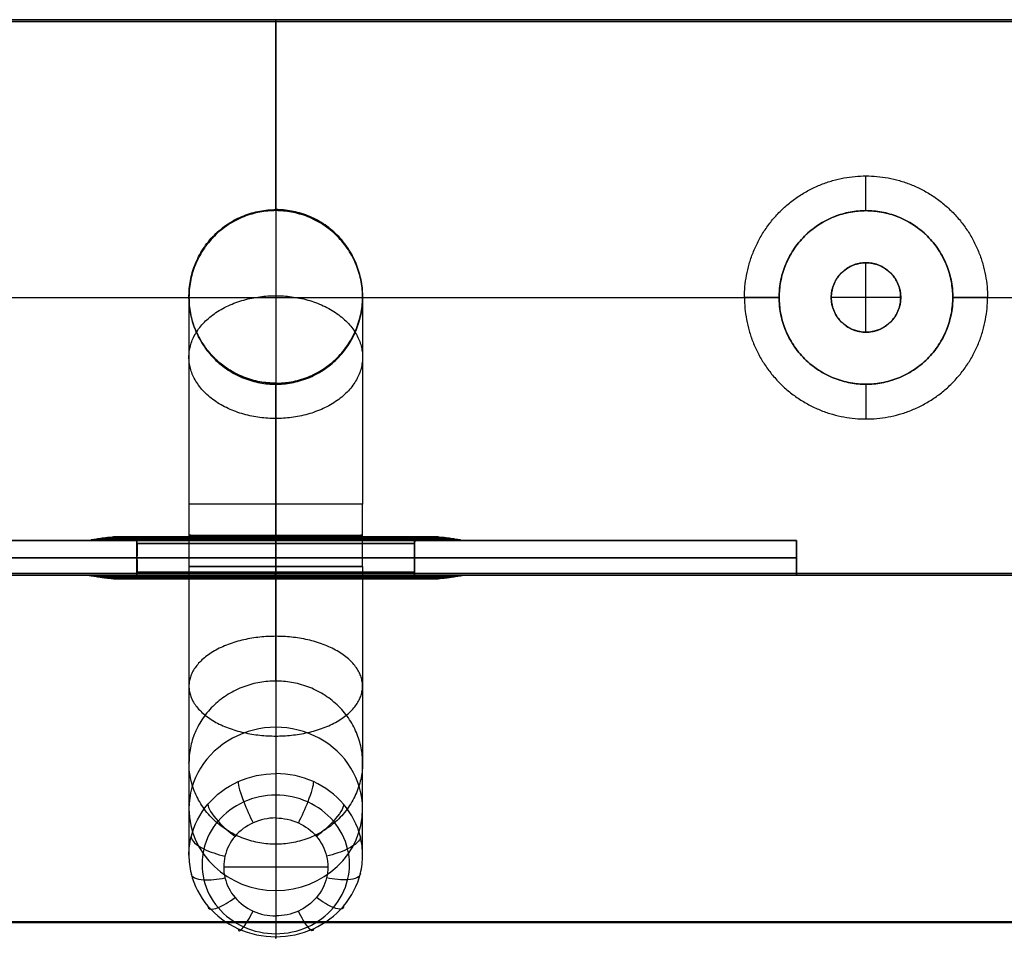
# Model space of a CAD drawing. Header units: millimetres. Extents: x -413 to 413, y -277 to 20.
# Tile 21 of 32: x 352 to 380, y -271 to -244. Entities that reach past the tile are written whole.
import ezdxf

# ---------------------------------------------------------------- set-up
doc = ezdxf.new("R2010")
doc.units = ezdxf.units.MM
doc.layers.add('Défaut', color=7, linetype='Continuous', true_color=0x000000)

# ---------------------------------------------------------------- blocks, each defined once
blk = doc.blocks.new('Cabinet Top Panel v6')
at = {"layer": 'Défaut'}
for p, q in [((376, -118, 5), (376, -116, 5)), ((376, -116, 5), (376, -116)), ((377, -117, 5), (375, -117, 5)), ((376, -118, 5), (376, -118)), ((-400, -135, 8), (400, -135, 8))]:
    blk.add_line(p, q, dxfattribs=at)
at = {"layer": 'Défaut', "extrusion": (0, 0, -1)}
for start, end in [(0, 180), (180, 0)]:
    blk.add_arc((-376, -117, -2.5), 1, start, end, dxfattribs=at)
at = {"layer": 'Défaut'}
for points in [[(377, -117), (377, -116), (376, -116), (375, -116), (375, -117)], [(375, -117, 5), (375, -116, 5), (376, -116, 5), (377, -116, 5), (377, -117, 5)], [(377, -117, 5), (377, -118, 5), (376, -118, 5), (375, -118, 5), (375, -117, 5)], [(375, -117), (375, -118), (376, -118), (377, -118), (377, -117)]]:
    blk.add_rational_spline(points, [1, 0.707106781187, 1, 0.707106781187, 1], degree=2, knots=[-4, -4, -4, -2, -2, 0, 0, 0], dxfattribs=at)
for points in [[(375, -117, 5), (375, -117, 2.5), (375, -117)], [(377, -117), (377, -117, 2.5), (377, -117, 5)], [(-400, -135), (0, -135), (400, -135)], [(400, -135, 16), (0, -135, 16), (-400, -135, 16)]]:
    blk.add_open_spline(points, degree=2, dxfattribs=at)
blk = doc.blocks.new('Cabinet Bottom Panel v2')
at = {"layer": 'Défaut'}
blk.add_line((-400, -135, 8), (400, -135, 8), dxfattribs=at)
for points in [[(-400, -135), (0, -135), (400, -135)], [(400, -135, 16), (0, -135, 16), (-400, -135, 16)]]:
    blk.add_open_spline(points, degree=2, dxfattribs=at)
blk = doc.blocks.new('Welded hook extended v1')
at = {"layer": 'Défaut'}
for p, q in [((-14.5, 2), (14.5, 2)), ((0, 2, -7.95), (0, 2, 7.95)), ((17, 2, 2.5), (17, 1, 2.5)), ((17, 2, -2.5), (17, 1, -2.5)), ((19.5, 2), (24.95, 2)), ((-0.025, 0.05, 8), (-0.025, 1.95, 8)), ((0, 0.05, -8), (0, 1.95, -8)), ((-25, 1, 8), (24.95, 1, 8)), ((24.95, 1, -8), (-24.95, 1, -8)), ((-13.5, 0), (-2.5, 0)), ((0, 0.001, -2.5), (0, -15, -2.531)), ((0, 0, 7.95), (0, 0, 2.5)), ((0, 0, -2.5), (0, 0, -7.95)), ((2.5, 0), (13.5, 0)), ((20.5, 0), (24.95, 0)), ((0, -0.001, 2.5), (0, -15, 2.469)), ((0, -8.298, 14.991), (0, -9.318, 17.812)), ((-1.5, -8.808, 16.401), (1.5, -8.808, 16.401)), ((0, -16.218, 11.046), (0, -8.896, 13.711)), ((-2.5, -16.251, 13.695), (-2.5, -9.748, 16.061)), ((0, -17.918, 15.748), (0, -10.6, 18.412)), ((0, -18.512, 5.957), (0, -18.516, 7.747)), ((0, -23.512, 5.957), (0, -23.516, 7.747))]:
    blk.add_line(p, q, dxfattribs=at)
at = {"layer": 'Défaut', "extrusion": (1, 0, 0)}
for centre, start, end in [((1.95, 7.95, -0.025), 0, 90), ((0.05, -7.95), 180, 270)]:
    blk.add_arc(centre, 0.05, start, end, dxfattribs=at)
at = {"layer": 'Défaut', "extrusion": (-1, 0, 0)}
for centre, start, end in [((-1.95, -7.95), 180, 270), ((-0.05, 7.95, 0.025), 0, 90)]:
    blk.add_arc(centre, 0.05, start, end, dxfattribs=at)
at = {"layer": 'Défaut', "extrusion": (0, -1, 0)}
for start, end in [(0, 180), (180, 0)]:
    blk.add_arc((17, 0, -1.5), 2.5, start, end, dxfattribs=at)
at = {"layer": 'Défaut', "extrusion": (0, -0.999998, -0.002041)}
for centre, start, end in [((0, 0, 7.497), 0.0001, 179.9999), ((0, 0, 7.503), 180.0001, 359.9999)]:
    blk.add_arc(centre, 2.5, start, end, dxfattribs=at)
at = {"layer": 'Défaut', "extrusion": (0, 0.939693, 0.34202)}
for centre, start, end in [((0, 18.427, -7.563), 180.0001, 0.0004), ((0, 18.427, -7.559), 0.0007, 179.9999)]:
    blk.add_arc(centre, 2.5, start, end, dxfattribs=at)
at = {"layer": 'Défaut', "extrusion": (0, -0.002041, 0.999998)}
for centre, start, end in [((0, -21, 6.892), 0.0001, 179.9999), ((0, -21, 6.897), 180.0001, 359.9999)]:
    blk.add_arc(centre, 2.5, start, end, dxfattribs=at)
at = {"layer": 'Défaut'}
for points, degree in [([(24.95, 2, 7.95), (0, 2, 7.95), (-24.95, 2, 7.95)], 2), ([(-24.95, 2, -7.95), (0, 2, -7.95), (24.95, 2, -7.95)], 2), ([(14.5, 2), (14.5, 1.5), (14.5, 1)], 2), ([(19.5, 1), (19.5, 1.5), (19.5, 2)], 2), ([(-25, 1.95, 8), (-0.025, 1.95, 8), (24.95, 1.95, 8)], 2), ([(24.95, 1.95, -8), (0, 1.95, -8), (-24.95, 1.95, -8)], 2), ([(14.5, 1), (14, 0.5), (13.5, 0)], 2), ([(17, 1, -2.5), (17, 0.5, -3), (17, 0, -3.5)], 2), ([(17, 1, 2.5), (17, 0.5, 3), (17, 0, 3.5)], 2), ([(20.5, 0), (20, 0.5), (19.5, 1)], 2), ([(24.95, 0.05, 8), (-0.025, 0.05, 8), (-25, 0.05, 8)], 2), ([(-24.95, 0.05, -8), (0, 0.05, -8), (24.95, 0.05, -8)], 2), ([(24.95, 0, 7.95), (0, 0, 7.95), (-24.95, 0, 7.95)], 2), ([(-24.95, 0, -7.95), (0, 0, -7.95), (24.95, 0, -7.95)], 2), ([(-2.5, 0), (-2.5, -7.5, -0.015), (-2.5, -15, -0.031)], 2), ([(2.5, -15, -0.031), (2.5, -7.5, -0.015), (2.5, 0)], 2), ([(0, -8.29, 14.331), (-0.318, -8.29, 14.331), (-0.952, -8.34, 14.467), (-1.717, -8.547, 15.04), (-2.141, -8.847, 15.868), (-2.142, -9.179, 16.787), (-1.717, -9.479, 17.615), (-0.953, -9.687, 18.189), (-0.318, -9.736, 18.325), (0, -9.736, 18.325)], 3), ([(0, -8.298, 14.991), (-0.224, -8.298, 14.991), (-0.673, -8.332, 15.087), (-1.213, -8.479, 15.492), (-1.512, -8.69, 16.077), (-1.513, -8.925, 16.726), (-1.213, -9.137, 17.311), (-0.673, -9.283, 17.716), (-0.224, -9.318, 17.812), (0, -9.318, 17.812)], 3), ([(0, -9.736, 18.325), (0.318, -9.736, 18.325), (0.953, -9.687, 18.189), (1.717, -9.479, 17.615), (2.142, -9.179, 16.787), (2.141, -8.847, 15.868), (1.717, -8.547, 15.04), (0.953, -8.34, 14.467), (0.318, -8.29, 14.331), (0, -8.29, 14.331)], 3), ([(0, -8.298, 14.991), (0.224, -8.298, 14.991), (0.673, -8.332, 15.087), (1.213, -8.479, 15.492), (1.512, -8.69, 16.077), (1.513, -8.925, 16.726), (1.213, -9.137, 17.311), (0.673, -9.283, 17.716), (0.224, -9.318, 17.812), (0, -9.318, 17.812)], 3), ([(-2.5, -17.068, 13.397), (-2.5, -13.408, 14.729), (-2.5, -9.748, 16.061)], 2), ([(2.5, -9.748, 16.061), (2.5, -13.408, 14.729), (2.5, -17.068, 13.397)], 2), ([(-2.5, -21.012, 5.957), (-2.5, -21.014, 6.852), (-2.5, -21.016, 7.747)], 2), ([(2.5, -21.016, 7.747), (2.5, -21.014, 6.852), (2.5, -21.012, 5.957)], 2)]:
    blk.add_open_spline(points, degree=degree, dxfattribs=at)
for points, weights, knots in [([(19.5, 2), (19.5, 2, 2.5), (17, 2, 2.5), (14.5, 2, 2.5), (14.5, 2)], [1, 0.707106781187, 1, 0.707106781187, 1], [-10, -10, -10, -5, -5, 0, 0, 0]), ([(14.5, 2), (14.5, 2, -2.5), (17, 2, -2.5), (19.5, 2, -2.5), (19.5, 2)], [1, 0.707106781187, 1, 0.707106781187, 1], [-10, -10, -10, -5, -5, 0, 0, 0]), ([(19.5, 1), (19.5, 1, -2.5), (17, 1, -2.5), (14.5, 1, -2.5), (14.5, 1)], [1, 0.707106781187, 1, 0.707106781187, 1], [0, 0, 0, 5, 5, 10, 10, 10]), ([(14.5, 1), (14.5, 1, 2.5), (17, 1, 2.5), (19.5, 1, 2.5), (19.5, 1)], [1, 0.707106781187, 1, 0.707106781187, 1], [-10, -10, -10, -5, -5, 0, 0, 0]), ([(-2.5, 0), (-2.5, 0, 2.5), (0, 0, 2.5), (2.5, 0, 2.5), (2.5, 0)], [1, 0.707106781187, 1, 0.707106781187, 1], [0, 0, 0, 5, 5, 10, 10, 10]), ([(2.5, 0), (2.5, 0, -2.5), (0, 0, -2.5), (-2.5, 0, -2.5), (-2.5, 0)], [1, 0.707106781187, 1, 0.707106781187, 1], [0, 0, 0, 5, 5, 10, 10, 10]), ([(13.5, 0), (13.5, 0, -3.5), (17, 0, -3.5), (20.5, 0, -3.5), (20.5, 0)], [1, 0.707106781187, 1, 0.707106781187, 1], [0, 0, 0, 7, 7, 14, 14, 14]), ([(13.5, 0), (13.5, 0, 3.5), (17, 0, 3.5), (20.5, 0, 3.5), (20.5, 0)], [1, 0.707106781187, 1, 0.707106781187, 1], [-14, -14, -14, -7, -7, 0, 0, 0]), ([(0, -17.478, 3.486), (-2.5, -17.478, 3.486), (-2.5, -19.246, 1.718), (-2.5, -21.014, -0.05), (0, -21.014, -0.05)], [0.853553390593, 0.603553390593, 0.853553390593, 0.603553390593, 0.853553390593], [-3.141593, -3.141593, -3.141593, -1.570796, -1.570796, 0, 0, 0]), ([(0, -21.014, -0.05), (2.5, -21.014, -0.05), (2.5, -19.246, 1.718), (2.5, -17.478, 3.486), (0, -17.478, 3.486)], [0.853553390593, 0.603553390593, 0.853553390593, 0.603553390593, 0.853553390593], [0, 0, 0, 1.570796, 1.570796, 3.141593, 3.141593, 3.141593]), ([(0, -17.888, 9.759), (-2.5, -17.888, 9.759), (-2.5, -19.934, 11.195), (-2.5, -21.981, 12.631), (0, -21.981, 12.631)], [0.90928314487, 0.642960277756, 0.90928314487, 0.642960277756, 0.90928314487], [-3.141593, -3.141593, -3.141593, -1.570796, -1.570796, 0, 0, 0]), ([(0, -21.981, 12.631), (2.5, -21.981, 12.631), (2.5, -19.934, 11.195), (2.5, -17.888, 9.759), (0, -17.888, 9.759)], [0.90928314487, 0.642960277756, 0.90928314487, 0.642960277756, 0.90928314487], [0, 0, 0, 1.570796, 1.570796, 3.141593, 3.141593, 3.141593])]:
    blk.add_rational_spline(points, weights, degree=2, knots=knots, dxfattribs=at)
for points, knots in [([(-1.955, -9.217, 14.596), (-1.955, -8.936, 14.698), (-1.758, -8.503, 15.021), (-1.348, -8.442, 15.39), (-1.173, -8.49, 15.522)], [0, 0, 0, 0, 0.571429, 1, 1, 1, 1]), ([(-1.085, -8.98, 13.944), (-1.085, -8.699, 14.046), (-0.975, -8.29, 14.435), (-0.748, -8.279, 14.941), (-0.651, -8.348, 15.131)], [0, 0, 0, 0, 0.571429, 1, 1, 1, 1]), ([(1.085, -8.98, 13.944), (1.085, -8.699, 14.046), (0.975, -8.29, 14.435), (0.748, -8.279, 14.941), (0.651, -8.348, 15.131)], [0, 0, 0, 0, 0.571429, 1, 1, 1, 1]), ([(1.955, -9.217, 14.596), (1.955, -8.936, 14.698), (1.758, -8.503, 15.021), (1.348, -8.442, 15.39), (1.173, -8.49, 15.522)], [0, 0, 0, 0, 0.571429, 1, 1, 1, 1]), ([(-2.437, -9.558, 15.538), (-2.437, -9.277, 15.64), (-2.192, -8.809, 15.869), (-1.681, -8.677, 16.041), (-1.462, -8.694, 16.088)], [0, 0, 0, 0, 0.571429, 1, 1, 1, 1]), ([(2.437, -9.559, 15.538), (2.437, -9.277, 15.64), (2.192, -8.809, 15.869), (1.681, -8.677, 16.041), (1.462, -8.694, 16.088)], [0, 0, 0, 0, 0.571429, 1, 1, 1, 1]), ([(-2.5, -9.748, 16.061), (-2.5, -9.684, 15.886), (-2.437, -9.493, 15.358), (-2.022, -9.199, 14.546), (-1.122, -8.954, 13.872), (-0.374, -8.896, 13.711), (0, -8.896, 13.711)], [-4.002099, -4.002099, -4.002099, -4.002099, -3.430343, -2.286896, -1.143448, 0, 0, 0, 0]), ([(-2.438, -9.938, 16.584), (-2.438, -9.656, 16.686), (-2.193, -9.15, 16.81), (-1.681, -8.938, 16.762), (-1.463, -8.921, 16.715)], [0, 0, 0, 0, 0.571429, 1, 1, 1, 1]), ([(2.5, -9.748, 16.061), (2.5, -9.684, 15.886), (2.437, -9.493, 15.358), (2.022, -9.199, 14.546), (1.122, -8.954, 13.872), (0.374, -8.896, 13.711), (0, -8.896, 13.711)], [0, 0, 0, 0, 0.571675, 1.715143, 2.858611, 4.002079, 4.002079, 4.002079, 4.002079]), ([(2.438, -9.938, 16.584), (2.438, -9.656, 16.686), (2.193, -9.15, 16.81), (1.681, -8.938, 16.762), (1.463, -8.921, 16.715)], [0, 0, 0, 0, 0.571429, 1, 1, 1, 1]), ([(-1.955, -10.279, 17.527), (-1.955, -9.998, 17.629), (-1.759, -9.457, 17.658), (-1.348, -9.173, 17.413), (-1.173, -9.126, 17.281)], [0, 0, 0, 0, 0.571429, 1, 1, 1, 1]), ([(-1.085, -10.516, 18.179), (-1.085, -10.235, 18.282), (-0.976, -9.669, 18.245), (-0.748, -9.336, 17.863), (-0.651, -9.267, 17.672)], [0, 0, 0, 0, 0.571429, 1, 1, 1, 1]), ([(0, -9.318, 17.812), (0, -9.394, 18.023), (0, -9.745, 18.455), (0, -10.319, 18.514), (0, -10.6, 18.412)], [0, 0, 0, 0, 0.710201, 1.657136, 1.657136, 1.657136, 1.657136]), ([(1.085, -10.516, 18.179), (1.085, -10.235, 18.282), (0.976, -9.669, 18.245), (0.748, -9.336, 17.863), (0.651, -9.267, 17.673)], [0, 0, 0, 0, 0.571429, 1, 1, 1, 1]), ([(1.955, -10.279, 17.527), (1.955, -9.998, 17.629), (1.759, -9.457, 17.658), (1.348, -9.173, 17.413), (1.173, -9.126, 17.281)], [0, 0, 0, 0, 0.571429, 1, 1, 1, 1]), ([(-2.5, -9.748, 16.061), (-2.5, -9.812, 16.237), (-2.438, -10.003, 16.765), (-2.021, -10.298, 17.577), (-1.122, -10.542, 18.251), (-0.374, -10.6, 18.412), (0, -10.6, 18.412)], [0, 0, 0, 0, 0.571706, 1.71518, 2.858655, 4.00213, 4.00213, 4.00213, 4.00213]), ([(0, -10.6, 18.412), (0.374, -10.6, 18.412), (1.122, -10.542, 18.252), (2.021, -10.298, 17.577), (2.438, -10.003, 16.765), (2.5, -9.812, 16.237), (2.5, -9.748, 16.061)], [0, 0, 0, 0, 1.143481, 2.286962, 3.430443, 4.002243, 4.002243, 4.002243, 4.002243])]:
    blk.add_open_spline(points, degree=3, knots=knots, dxfattribs=at)
for points, weights in [([(0, -8.896, 13.711), (0, -7.958, 14.052), (0, -8.298, 14.991)], [1, 0.707828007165, 1]), ([(0, -15, 2.469), (-2.5, -15, 2.469), (-2.5, -15, -0.031)], [1, 0.707106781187, 1]), ([(-2.5, -15, -0.031), (-2.5, -15, -2.531), (0, -15, -2.531)], [1, 0.707106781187, 1]), ([(-2.5, -15, -0.031), (-2.5, -21, -0.043), (-2.5, -21.012, 5.957)], [1, 0.707106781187, 1]), ([(0, -15, -2.531), (0, -23.5, -2.543), (0, -23.512, 5.957)], [1, 0.707106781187, 1]), ([(0, -18.512, 5.957), (0, -18.5, 2.457), (0, -15, 2.469)], [1, 0.707106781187, 1]), ([(2.5, -15, -0.031), (2.5, -15, -2.531), (0, -15, -2.531)], [1, 0.707106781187, 1]), ([(0, -15, 2.469), (2.5, -15, 2.469), (2.5, -15, -0.031)], [1, 0.707106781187, 1]), ([(2.5, -15, -0.031), (2.5, -21, -0.043), (2.5, -21.012, 5.957)], [1, 0.707106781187, 1]), ([(0, -16.218, 11.046), (-2.5, -16.218, 11.046), (-2.5, -17.068, 13.397)], [1, 0.707106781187, 1]), ([(0, -16.218, 11.046), (0, -18.524, 10.203), (0, -18.516, 7.747)], [1, 0.818566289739, 1]), ([(2.5, -17.068, 13.397), (2.5, -16.218, 11.046), (0, -16.218, 11.046)], [1, 0.707106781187, 1]), ([(0, -17.918, 15.748), (-2.5, -17.918, 15.748), (-2.5, -17.068, 13.397)], [1, 0.707106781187, 1]), ([(-2.5, -21.016, 7.747), (-2.5, -21.024, 11.957), (-2.5, -17.068, 13.397)], [1, 0.818566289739, 1]), ([(2.5, -17.068, 13.397), (2.5, -17.918, 15.748), (0, -17.918, 15.748)], [1, 0.707106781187, 1]), ([(2.5, -21.016, 7.747), (2.5, -21.024, 11.957), (2.5, -17.068, 13.397)], [1, 0.818566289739, 1]), ([(0, -23.516, 7.747), (0, -23.524, 13.711), (0, -17.918, 15.748)], [1, 0.818566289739, 1]), ([(0, -18.512, 5.957), (-2.5, -18.512, 5.957), (-2.5, -21.012, 5.957)], [1, 0.707106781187, 1]), ([(0, -18.516, 7.747), (-2.5, -18.516, 7.747), (-2.5, -21.016, 7.747)], [1, 0.707106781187, 1]), ([(2.5, -21.012, 5.957), (2.5, -18.512, 5.957), (0, -18.512, 5.957)], [1, 0.707106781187, 1]), ([(0, -18.516, 7.747), (2.5, -18.516, 7.747), (2.5, -21.016, 7.747)], [1, 0.707106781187, 1]), ([(0, -23.512, 5.957), (-2.5, -23.512, 5.957), (-2.5, -21.012, 5.957)], [1, 0.707106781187, 1]), ([(-2.5, -21.016, 7.747), (-2.5, -23.516, 7.747), (0, -23.516, 7.747)], [1, 0.707106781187, 1]), ([(2.5, -21.012, 5.957), (2.5, -23.512, 5.957), (0, -23.512, 5.957)], [1, 0.707106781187, 1]), ([(2.5, -21.016, 7.747), (2.5, -23.516, 7.747), (0, -23.516, 7.747)], [1, 0.707106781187, 1])]:
    blk.add_rational_spline(points, weights, degree=2, dxfattribs=at)
blk = doc.blocks.new('curtain eyelet v3')
at = {"layer": 'Défaut'}
for points, degree in [([(-5.4, 1), (-5.397, 1.001), (-5.388, 1.002), (-5.368, 1.006), (-5.327, 1.014), (-5.248, 1.028), (-5.143, 1.047), (-5.01, 1.069), (-4.853, 1.09), (-4.677, 1.106), (-4.49, 1.11), (-4.337, 1.101), (-4.223, 1.084), (-4.148, 1.069), (-4.11, 1.06)], 5), ([(-3.994, 0.913), (-3.997, 0.458), (-4, 0.002)], 2), ([(0, 1.06, -4.11), (0, 1.069, -4.148), (0, 1.084, -4.223), (0, 1.101, -4.337), (0, 1.11, -4.49), (0, 1.106, -4.677), (0, 1.09, -4.853), (0, 1.069, -5.01), (0, 1.047, -5.143), (0, 1.028, -5.248), (0, 1.014, -5.327), (0, 1.006, -5.368), (0, 1.002, -5.388), (0, 1.001, -5.397), (0, 1, -5.4)], 5), ([(0, 1.06, 4.11), (0, 1.069, 4.148), (0, 1.084, 4.223), (0, 1.101, 4.337), (0, 1.11, 4.49), (0, 1.106, 4.677), (0, 1.09, 4.853), (0, 1.069, 5.01), (0, 1.047, 5.143), (0, 1.028, 5.248), (0, 1.014, 5.327), (0, 1.006, 5.368), (0, 1.002, 5.388), (0, 1.001, 5.397), (0, 1, 5.4)], 5), ([(0, 0.913, -3.994), (0, 0.458, -3.997), (0, 0.002, -4)], 2), ([(0, 0.913, 3.994), (0, 0.458, 3.997), (0, 0.002, 4)], 2), ([(4, 0.002), (3.997, 0.458), (3.994, 0.913)], 2), ([(4.11, 1.06), (4.148, 1.069), (4.223, 1.084), (4.337, 1.101), (4.49, 1.11), (4.677, 1.106), (4.853, 1.09), (5.01, 1.069), (5.143, 1.047), (5.248, 1.028), (5.327, 1.014), (5.368, 1.006), (5.388, 1.002), (5.397, 1.001), (5.4, 1)], 5)]:
    blk.add_open_spline(points, degree=degree, dxfattribs=at)
for points, weights, knots in [([(5.4, 1), (5.4, 1, -5.4), (0, 1, -5.4), (-5.4, 1, -5.4), (-5.4, 1)], [1, 0.707106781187, 1, 0.707106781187, 1], [3.141593, 3.141593, 3.141593, 4.712389, 4.712389, 6.283185, 6.283185, 6.283185]), ([(-5.4, 1), (-5.4, 1, 5.4), (0, 1, 5.4), (5.4, 1, 5.4), (5.4, 1)], [1, 0.707106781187, 1, 0.707106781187, 1], [0, 0, 0, 1.570796, 1.570796, 3.141593, 3.141593, 3.141593]), ([(5.372, 1.005), (5.372, 1.005, -5.372), (0, 1.005, -5.372), (-5.372, 1.005, -5.372), (-5.372, 1.005)], [1, 0.707106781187, 1, 0.707106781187, 1], [3.141593, 3.141593, 3.141593, 4.712389, 4.712389, 6.283185, 6.283185, 6.283185]), ([(-5.372, 1.005), (-5.372, 1.005, 5.372), (0, 1.005, 5.372), (5.372, 1.005, 5.372), (5.372, 1.005)], [1, 0.707106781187, 1, 0.707106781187, 1], [0, 0, 0, 1.570796, 1.570796, 3.141593, 3.141593, 3.141593]), ([(5.32, 1.015), (5.32, 1.015, -5.32), (0, 1.015, -5.32), (-5.32, 1.015, -5.32), (-5.32, 1.015)], [1, 0.707106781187, 1, 0.707106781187, 1], [3.141593, 3.141593, 3.141593, 4.712389, 4.712389, 6.283185, 6.283185, 6.283185]), ([(-5.32, 1.015), (-5.32, 1.015, 5.32), (0, 1.015, 5.32), (5.32, 1.015, 5.32), (5.32, 1.015)], [1, 0.707106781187, 1, 0.707106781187, 1], [0, 0, 0, 1.570796, 1.570796, 3.141593, 3.141593, 3.141593]), ([(5.242, 1.029), (5.242, 1.029, -5.242), (0, 1.029, -5.242), (-5.242, 1.029, -5.242), (-5.242, 1.029)], [1, 0.707106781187, 1, 0.707106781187, 1], [3.141593, 3.141593, 3.141593, 4.712389, 4.712389, 6.283185, 6.283185, 6.283185]), ([(-5.242, 1.029), (-5.242, 1.029, 5.242), (0, 1.029, 5.242), (5.242, 1.029, 5.242), (5.242, 1.029)], [1, 0.707106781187, 1, 0.707106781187, 1], [0, 0, 0, 1.570796, 1.570796, 3.141593, 3.141593, 3.141593]), ([(5.136, 1.048), (5.136, 1.048, -5.136), (0, 1.048, -5.136), (-5.136, 1.048, -5.136), (-5.136, 1.048)], [1, 0.707106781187, 1, 0.707106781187, 1], [3.141593, 3.141593, 3.141593, 4.712389, 4.712389, 6.283185, 6.283185, 6.283185]), ([(-5.136, 1.048), (-5.136, 1.048, 5.136), (0, 1.048, 5.136), (5.136, 1.048, 5.136), (5.136, 1.048)], [1, 0.707106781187, 1, 0.707106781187, 1], [0, 0, 0, 1.570796, 1.570796, 3.141593, 3.141593, 3.141593]), ([(5.004, 1.069), (5.004, 1.069, -5.004), (0, 1.069, -5.004), (-5.004, 1.069, -5.004), (-5.004, 1.069)], [1, 0.707106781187, 1, 0.707106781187, 1], [3.141593, 3.141593, 3.141593, 4.712389, 4.712389, 6.283185, 6.283185, 6.283185]), ([(-5.004, 1.069), (-5.004, 1.069, 5.004), (0, 1.069, 5.004), (5.004, 1.069, 5.004), (5.004, 1.069)], [1, 0.707106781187, 1, 0.707106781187, 1], [0, 0, 0, 1.570796, 1.570796, 3.141593, 3.141593, 3.141593]), ([(4.848, 1.089), (4.848, 1.089, -4.848), (0, 1.089, -4.848), (-4.848, 1.089, -4.848), (-4.848, 1.089)], [1, 0.707106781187, 1, 0.707106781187, 1], [3.141593, 3.141593, 3.141593, 4.712389, 4.712389, 6.283185, 6.283185, 6.283185]), ([(-4.848, 1.089), (-4.848, 1.089, 4.848), (0, 1.089, 4.848), (4.848, 1.089, 4.848), (4.848, 1.089)], [1, 0.707106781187, 1, 0.707106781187, 1], [0, 0, 0, 1.570796, 1.570796, 3.141593, 3.141593, 3.141593]), ([(4.674, 1.103), (4.674, 1.103, -4.674), (0, 1.103, -4.674), (-4.674, 1.103, -4.674), (-4.674, 1.103)], [1, 0.707106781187, 1, 0.707106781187, 1], [3.141593, 3.141593, 3.141593, 4.712389, 4.712389, 6.283185, 6.283185, 6.283185]), ([(-4.674, 1.103), (-4.674, 1.103, 4.674), (0, 1.103, 4.674), (4.674, 1.103, 4.674), (4.674, 1.103)], [1, 0.707106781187, 1, 0.707106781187, 1], [0, 0, 0, 1.570796, 1.570796, 3.141593, 3.141593, 3.141593]), ([(4.489, 1.106), (4.489, 1.106, -4.489), (0, 1.106, -4.489), (-4.489, 1.106, -4.489), (-4.489, 1.106)], [1, 0.707106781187, 1, 0.707106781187, 1], [3.141593, 3.141593, 3.141593, 4.712389, 4.712389, 6.283185, 6.283185, 6.283185]), ([(-4.489, 1.106), (-4.489, 1.106, 4.489), (0, 1.106, 4.489), (4.489, 1.106, 4.489), (4.489, 1.106)], [1, 0.707106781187, 1, 0.707106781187, 1], [0, 0, 0, 1.570796, 1.570796, 3.141593, 3.141593, 3.141593]), ([(4.3, 1.093), (4.3, 1.093, -4.3), (0, 1.093, -4.3), (-4.3, 1.093, -4.3), (-4.3, 1.093)], [1, 0.707106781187, 1, 0.707106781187, 1], [3.141593, 3.141593, 3.141593, 4.712389, 4.712389, 6.283185, 6.283185, 6.283185]), ([(-4.3, 1.093), (-4.3, 1.093, 4.3), (0, 1.093, 4.3), (4.3, 1.093, 4.3), (4.3, 1.093)], [1, 0.707106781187, 1, 0.707106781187, 1], [0, 0, 0, 1.570796, 1.570796, 3.141593, 3.141593, 3.141593]), ([(-4.11, 1.06), (-3.994, 1.033), (-3.994, 0.914), (-3.994, 0.914), (-3.994, 0.913)], [0.922653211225, 0.752957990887, 1, 0.998716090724, 0.997443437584], [0.2725047, 0.2725047, 0.2725047, 0.4712389, 0.4712389, 0.4722717, 0.4722717, 0.4722717]), ([(0, 0.914, -3.994), (-3.994, 0.914, -3.994), (-3.994, 0.914), (-3.994, 0.914, 3.994), (0, 0.914, 3.994)], [1, 0.707106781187, 1, 0.707106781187, 1], [13.019835, 13.019835, 13.019835, 19.529752, 19.529752, 26.03967, 26.03967, 26.03967]), ([(0, 0.914, 3.994), (3.994, 0.914, 3.994), (3.994, 0.914), (3.994, 0.914, -3.994), (0, 0.914, -3.994)], [1, 0.707106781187, 1, 0.707106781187, 1], [0, 0, 0, 6.509917, 6.509917, 13.019835, 13.019835, 13.019835]), ([(4.11, 1.06), (3.994, 1.033), (3.994, 0.914), (3.994, 0.914), (3.994, 0.913)], [0.922653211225, 0.752957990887, 1, 0.998716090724, 0.997443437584], [0.2725047, 0.2725047, 0.2725047, 0.4712389, 0.4712389, 0.4722717, 0.4722717, 0.4722717]), ([(-4, 0.002), (-4, 0.002, -4), (0, 0.002, -4), (4, 0.002, -4), (4, 0.002)], [1, 0.707106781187, 1, 0.707106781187, 1], [0, 0, 0, 7.999999, 7.999999, 15.999998, 15.999998, 15.999998]), ([(4, 0.002), (4, 0.002, 4), (0, 0.002, 4), (-4, 0.002, 4), (-4, 0.002)], [1, 0.707106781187, 1, 0.707106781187, 1], [0, 0, 0, 7.999999, 7.999999, 15.999998, 15.999998, 15.999998])]:
    blk.add_rational_spline(points, weights, degree=2, knots=knots, dxfattribs=at)
for points, weights in [([(-4.11, 1.06), (-4.11, 1.06, -4.11), (0, 1.06, -4.11)], [1, 0.707106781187, 1]), ([(-4.11, 1.06), (-4.11, 1.06, 4.11), (0, 1.06, 4.11)], [1, 0.707106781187, 1]), ([(0, 0.913, 3.994), (-3.994, 0.913, 3.994), (-3.994, 0.913)], [1, 0.707106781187, 1]), ([(-3.994, 0.913), (-3.994, 0.913, -3.994), (0, 0.913, -3.994)], [1, 0.707106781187, 1]), ([(0, 1.06, -4.11), (4.11, 1.06, -4.11), (4.11, 1.06)], [1, 0.707106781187, 1]), ([(0, 0.913, -3.994), (0, 1.033, -3.994), (0, 1.06, -4.11)], [1, 0.781952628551, 1]), ([(0, 1.06, 4.11), (0, 1.033, 3.994), (0, 0.913, 3.994)], [1, 0.781952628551, 1]), ([(4.11, 1.06), (4.11, 1.06, 4.11), (0, 1.06, 4.11)], [1, 0.707106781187, 1]), ([(3.994, 0.913), (3.994, 0.913, 3.994), (0, 0.913, 3.994)], [1, 0.707106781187, 1]), ([(0, 0.913, -3.994), (3.994, 0.913, -3.994), (3.994, 0.913)], [1, 0.707106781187, 1])]:
    blk.add_rational_spline(points, weights, degree=2, dxfattribs=at)
blk = doc.blocks.new('Canvas_V2 v8')
at = {"layer": 'Défaut'}
for p, q in [((-374, 1), (374, 1)), ((359, 0, -308), (359, 1, -308)), ((359, 1, 308), (359, 0, 308)), ((359, 0, -300), (359, 1, -300)), ((359, 1, 300), (359, 0, 300)), ((374, 0), (374, 1)), ((-374, 0.5, 315), (374, 0.5, 315)), ((374, 0.5, -315), (-374, 0.5, -315)), ((374, 0.5, -315), (374, 0.5, 315)), ((-374, 0), (374, 0))]:
    blk.add_line(p, q, dxfattribs=at)
at = {"layer": 'Défaut', "extrusion": (0, 1, 0)}
for start, end in [(180, 0), (0, 180)]:
    blk.add_arc((-359, -304, 0.5), 4, start, end, dxfattribs=at)
at = {"layer": 'Défaut', "extrusion": (0, -1, 0)}
for start, end in [(0, 180), (180, 0)]:
    blk.add_arc((359, 304, -0.5), 4, start, end, dxfattribs=at)
at = {"layer": 'Défaut'}
for points in [[(374, 1, 315), (0, 1, 315), (-374, 1, 315)], [(-374, 1, -315), (0, 1, -315), (374, 1, -315)], [(355, 0, -304), (355, 0.5, -304), (355, 1, -304)], [(355, 1, 304), (355, 0.5, 304), (355, 0, 304)], [(363, 1, -304), (363, 0.5, -304), (363, 0, -304)], [(363, 0, 304), (363, 0.5, 304), (363, 1, 304)], [(374, 0, 315), (374, 0.5, 315), (374, 1, 315)], [(374, 1, -315), (374, 0.5, -315), (374, 0, -315)], [(374, 1, -315), (374, 1), (374, 1, 315)], [(-374, 0, 315), (0, 0, 315), (374, 0, 315)], [(374, 0, -315), (0, 0, -315), (-374, 0, -315)], [(374, 0, 315), (374, 0), (374, 0, -315)]]:
    blk.add_open_spline(points, degree=2, dxfattribs=at)
for points in [[(355, 1, -304), (355, 1, -308), (359, 1, -308), (363, 1, -308), (363, 1, -304)], [(363, 1, 304), (363, 1, 308), (359, 1, 308), (355, 1, 308), (355, 1, 304)], [(363, 1, -304), (363, 1, -300), (359, 1, -300), (355, 1, -300), (355, 1, -304)], [(355, 1, 304), (355, 1, 300), (359, 1, 300), (363, 1, 300), (363, 1, 304)], [(363, 0, -304), (363, 0, -308), (359, 0, -308), (355, 0, -308), (355, 0, -304)], [(355, 0, 304), (355, 0, 308), (359, 0, 308), (363, 0, 308), (363, 0, 304)], [(355, 0, -304), (355, 0, -300), (359, 0, -300), (363, 0, -300), (363, 0, -304)], [(363, 0, 304), (363, 0, 300), (359, 0, 300), (355, 0, 300), (355, 0, 304)]]:
    blk.add_rational_spline(points, [1, 0.707106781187, 1, 0.707106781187, 1], degree=2, knots=[-16, -16, -16, -8, -8, 0, 0, 0], dxfattribs=at)
for p in [(359, 0, 304), (359, 0, -304)]:
    blk.add_blockref('curtain eyelet v3', p, dxfattribs=at)
for p, rotation in [((359, 1.002, -304), 180), ((359, 1, 304), 179.9999999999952)]:
    blk.add_blockref('curtain eyelet v3', p, dxfattribs=dict(at, rotation=rotation))

msp = doc.modelspace()

# ---------------------------------------------------------------- linework, layer by layer
at = {"layer": 'Défaut'}
for p, q in [((386.95, -270, 933), (-386.95, -270, 933)), ((386.95, -270, 1768), (-386.95, -270, 1768)), ((386.95, -270, 1383), (-386.95, -270, 1383))]:
    msp.add_line(p, q, dxfattribs=at)
for points in [[(-400, -270, 925), (0, -270, 925), (400, -270, 925)], [(400, -270, 941), (0, -270, 941), (-400, -270, 941)], [(-400, -270, 1760), (0, -270, 1760), (400, -270, 1760)], [(400, -270, 1776), (0, -270, 1776), (-400, -270, 1776)], [(-400, -270, 1375), (0, -270, 1375), (400, -270, 1375)], [(400, -270, 1391), (0, -270, 1391), (-400, -270, 1391)]]:
    msp.add_open_spline(points, degree=2, dxfattribs=at)

# ---------------------------------------------------------------- block references
for name, p in [('Cabinet Top Panel v6', (0, -135.015, 664)), ('Cabinet Bottom Panel v2', (0, -135.015)), ('Canvas_V2 v8', (0, -260.015, 339))]:
    msp.add_blockref(name, p, dxfattribs=at)
at = {"layer": 'Défaut', "extrusion": (4.16334e-17, -1, -1.45717e-16)}
msp.add_blockref('Welded hook extended v1', (359, 663, 252.015), dxfattribs=at)

doc.saveas('drawing.dxf')
